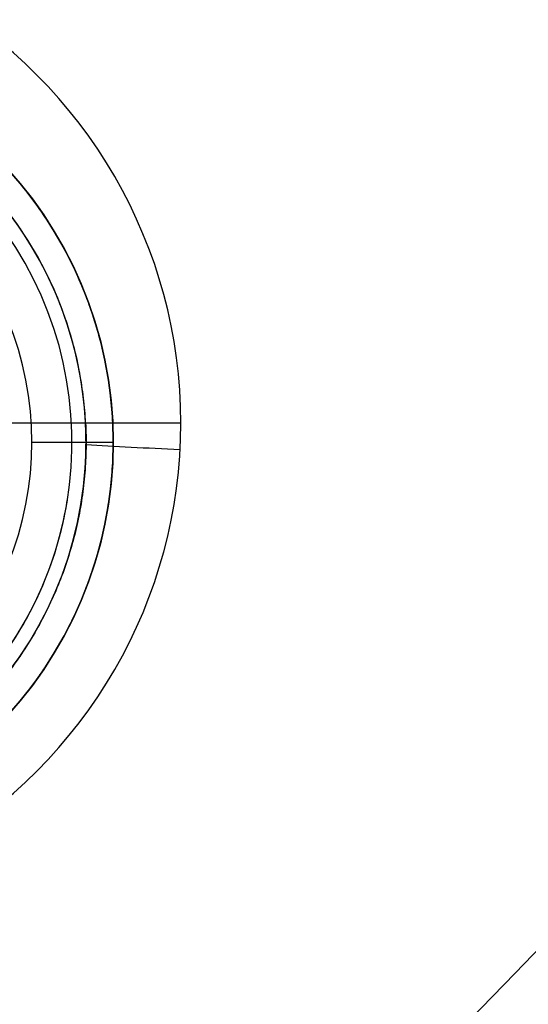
# Model space of a CAD drawing. Header units: centimetres. Extents: x -10.1 to 10.1, y -10.1 to 10.1.
# Tile 226 of 256: x 6.777 to 7.245, y -7.006 to -6.098. Entities that reach past the tile are written whole.
import ezdxf

# ---------------------------------------------------------------- set-up
doc = ezdxf.new("R2010")
doc.units = ezdxf.units.CM
doc.layers.add('Default', color=7, linetype='Continuous', true_color=0x000000)

msp = doc.modelspace()

# ---------------------------------------------------------------- linework, layer by layer
at = {"layer": 'Default'}
for p in [(6.7877, -6.4877, -0.02), (6.8627, -6.4877, -0.59076)]:
    msp.add_line(p, (6.8627, -6.4877, -0.02), dxfattribs=at)
at = {"layer": 'Default', "extrusion": (0, 0, -1)}
for centre, radius, start, end in [((0, 0, 0.6), 8.5, 90, 270), ((0, 0, 0.15), 8.5, 90, 270), ((0, 0, 0.375), 8.5, 90, 270), ((0, 0, -0.1), 10.05, 180, 0), ((0, 0, 0.3), 10.05, 180, 0), ((-6.4877, -6.4877, 0.02), 0.375, 90, 270)]:
    msp.add_arc(centre, radius, start, end, dxfattribs=at)
at = {"layer": 'Default'}
for centre, radius, start, end in [((0, 0, -0.7), 10.05, 180, 0), ((6.4877, -6.4877, -0.31001), 0.375, 270, 90), ((6.4877, -6.4877, -0.687), 0.35, 313.80921, 133.80921), ((6.4877, -6.4877, -0.67501), 0.35, 356.42085, 133.80921), ((6.4877, -6.4877, -0.7), 0.337, 313.80921, 133.80921), ((6.4877, -6.4877, -0.02), 0.3, 225, 45), ((6.4877, -6.4877, -0.07), 0.3, 225, 45), ((6.4877, -6.4877, -0.045), 0.3, 225, 45), ((6.4877, -6.4877, -0.7), 0.337, 313.80921, 350.81943)]:
    msp.add_arc(centre, radius, start, end, dxfattribs=at)
at = {"layer": 'Default', "extrusion": (2.12468e-06, -4.15748e-05, 1)}
msp.add_arc((6.47003, -6.47004, -0.69972), 0.45498, 0.00111, 180.00136, dxfattribs=at)
at = {"layer": 'Default', "extrusion": (2.12288e-06, 4.19517e-05, 1)}
msp.add_arc((6.47003, -6.47001, -0.70026), 0.45498, 179.99842, 0.00405, dxfattribs=at)
at = {"layer": 'Default', "extrusion": (-0.000470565, 1, -0.00081121)}
msp.add_arc((-6.92197, -0.54524, -6.47269), 0.16001, 270.00415, 303.26164, dxfattribs=at)
at = {"layer": 'Default', "extrusion": (-0.053958, -0.998543, 4.1763e-05)}
msp.add_arc((7.2647, -0.54026, 6.11147), 0.15999, 237.15397, 269.9984, dxfattribs=at)
at = {"layer": 'Default'}
for points, degree in [([(6.86229, -6.47003, -0.58968), (6.8619, -6.46177, -0.58916), (6.86057, -6.44527, -0.58809), (6.85695, -6.42071, -0.58639), (6.85171, -6.39643, -0.5846), (6.84488, -6.37256, -0.58273), (6.83647, -6.34918, -0.58079), (6.82654, -6.3264, -0.57879), (6.81512, -6.30433, -0.57673), (6.80226, -6.28305, -0.57462), (6.78802, -6.26267, -0.57248), (6.77245, -6.24327, -0.5703), (6.75564, -6.22494, -0.5681), (6.73764, -6.20777, -0.56589), (6.71855, -6.19183, -0.56368), (6.69844, -6.17718, -0.56148), (6.6774, -6.16391, -0.5593), (6.65554, -6.15205, -0.55714), (6.63293, -6.14167, -0.55502), (6.6097, -6.13281, -0.55295), (6.58593, -6.12551, -0.55094), (6.56175, -6.11981, -0.549), (6.53724, -6.11571, -0.54713), (6.51251, -6.11325, -0.54535), (6.49597, -6.1127, -0.54422), (6.4877, -6.1127, -0.54368)], 3), ([(6.83726, -6.47003, -0.67379), (6.83687, -6.46232, -0.67353), (6.83558, -6.44691, -0.673), (6.83212, -6.42399, -0.67214), (6.82714, -6.4013, -0.67121), (6.82066, -6.379, -0.67022), (6.81275, -6.35722, -0.66917), (6.8034, -6.33599, -0.66805), (6.79266, -6.31543, -0.66688), (6.78056, -6.29557, -0.66565), (6.7672, -6.27661, -0.66436), (6.75747, -6.26458, -0.66347), (6.75241, -6.25873, -0.66301)], 3), ([(6.4877, -6.8627, -0.59077), (6.4958, -6.8627, -0.59125), (6.512, -6.86218, -0.59219), (6.53619, -6.85982, -0.5935), (6.56017, -6.8559, -0.59469), (6.58384, -6.85044, -0.59577), (6.6071, -6.84347, -0.59674), (6.62986, -6.835, -0.59759), (6.65201, -6.82508, -0.59831), (6.67348, -6.81376, -0.59891), (6.69417, -6.80107, -0.59938), (6.71399, -6.78707, -0.59972), (6.73286, -6.77182, -0.59994), (6.75071, -6.75538, -0.60002), (6.76746, -6.73782, -0.59997), (6.78304, -6.71922, -0.59979), (6.79738, -6.69965, -0.59949), (6.81043, -6.67919, -0.59905), (6.82214, -6.65793, -0.59849), (6.83244, -6.63595, -0.5978), (6.84131, -6.61335, -0.59698), (6.84869, -6.59022, -0.59605), (6.85457, -6.56665, -0.595), (6.85891, -6.54275, -0.59383), (6.86169, -6.5186, -0.59256), (6.86291, -6.49433, -0.59118), (6.86267, -6.47812, -0.59019), (6.86229, -6.47003, -0.58968)], 3), ([(6.83726, -6.47003, -0.67379), (6.83765, -6.47769, -0.67404), (6.83792, -6.49305, -0.67453), (6.83681, -6.5161, -0.6752), (6.83418, -6.53904, -0.67581), (6.83005, -6.56171, -0.67635), (6.82444, -6.58406, -0.67684), (6.81736, -6.60606, -0.67726), (6.80882, -6.62756, -0.67763), (6.7989, -6.64843, -0.67793), (6.78767, -6.66853, -0.67817), (6.77512, -6.68788, -0.67836), (6.76129, -6.7064, -0.67849), (6.74627, -6.72397, -0.67856), (6.73553, -6.73497, -0.67856), (6.73, -6.74028, -0.67856)], 3), ([(6.86229, -6.47003, -0.58968), (6.81066, -6.47003, -0.52084), (6.75903, -6.47003, -0.452)], 2)]:
    msp.add_open_spline(points, degree=degree, dxfattribs=at)

doc.saveas('drawing.dxf')
